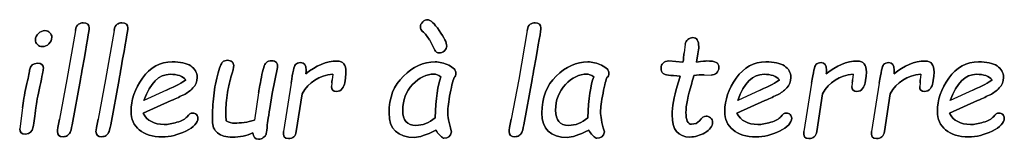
# Model space of a CAD drawing. Header units: millimetres. Extents: x 0 to 420, y 0 to 297.
# Tile 19 of 37: x 143.734 to 150.652, y 227.696 to 228.535. Entities that reach past the tile are written whole.
import ezdxf

# ---------------------------------------------------------------- set-up
doc = ezdxf.new("R2010")
doc.units = ezdxf.units.MM
doc.header["$LTSCALE"] = 23.1
doc.layers.add('06_COURBES', color=7, linetype='CONTINUOUS')
doc.layers.add('08_SURFACES', color=7, linetype='CONTINUOUS')

msp = doc.modelspace()

# ---------------------------------------------------------------- linework, layer by layer
at = {"layer": '06_COURBES', "color": 4, "linetype": 'Continuous'}
for p, q in [((144.1258, 228.4591), (144.0659, 228.1144)), ((144.397, 228.4591), (144.3371, 228.1144)), ((147.2996, 228.4591), (147.2396, 228.1144)), ((146.6121, 228.3934), (146.6498, 228.3223)), ((148.41, 228.3629), (148.4018, 228.303)), ((148.4893, 228.2372), (148.499, 228.2957)), ((148.3941, 228.2372), (148.294, 228.2455)), ((145.5075, 228.0168), (145.5447, 228.2)), ((144.0659, 228.1144), (144.0132, 227.836)), ((144.1021, 227.7983), (144.1611, 228.1144)), ((144.3371, 228.1144), (144.2844, 227.836)), ((144.3733, 227.7983), (144.4323, 228.1144)), ((145.6404, 228.0898), (145.5868, 227.7514)), ((145.9271, 228.0917), (145.9247, 228.0656)), ((145.9334, 228.1531), (145.9286, 228.1125)), ((146.0175, 228.0917), (146.0223, 228.1256)), ((147.2396, 228.1144), (147.1869, 227.836)), ((147.2759, 227.7983), (147.3349, 228.1144)), ((148.5435, 228.1483), (148.5913, 228.1463)), ((149.2971, 228.0898), (149.2435, 227.7514)), ((149.5838, 228.0917), (149.5814, 228.0656)), ((149.5901, 228.1531), (149.5853, 228.1125)), ((149.6742, 228.0917), (149.679, 228.1256)), ((149.7728, 228.0898), (149.7192, 227.7514)), ((150.0595, 228.0917), (150.0571, 228.0656)), ((150.0658, 228.1531), (150.061, 228.1125)), ((150.1499, 228.0917), (150.1547, 228.1256)), ((144.7649, 228.0405), (144.6068, 227.9689)), ((145.4122, 228.0216), (145.3847, 227.8297)), ((145.4906, 227.9119), (145.5075, 228.0168)), ((145.6772, 227.7514), (145.7178, 228.0158)), ((148.9365, 228.0405), (148.7784, 227.9689)), ((149.3339, 227.7514), (149.3745, 228.0158)), ((149.8096, 227.7514), (149.8502, 228.0158)), ((150.4303, 228.0405), (150.2722, 227.9689)), ((144.6006, 227.88), (144.7988, 227.968)), ((148.7721, 227.88), (148.9703, 227.968)), ((150.2659, 227.88), (150.4641, 227.968)), ((143.7531, 227.9177), (143.7338, 227.7698)), ((146.7683, 227.7475), (146.7664, 227.7552)), ((147.842, 227.7475), (147.8401, 227.7552))]:
    msp.add_line(p, q, dxfattribs=at)
for points in [[(144.1462, 228.503), (144.136, 228.4964), (144.1298, 228.4818), (144.1258, 228.4591)], [(144.1809, 228.5128), (144.1679, 228.5128), (144.1563, 228.5094), (144.1462, 228.503)], [(144.2225, 228.477), (144.2225, 228.5007), (144.2085, 228.5128), (144.1809, 228.5128)], [(144.4175, 228.503), (144.4072, 228.4964), (144.401, 228.4818), (144.397, 228.4591)], [(144.4521, 228.5128), (144.4391, 228.5128), (144.4275, 228.5094), (144.4175, 228.503)], [(144.4937, 228.477), (144.4937, 228.5007), (144.4797, 228.5128), (144.4521, 228.5128)], [(146.5656, 228.5197), (146.5546, 228.5094), (146.5493, 228.4978), (146.5493, 228.4843)], [(146.5996, 228.535), (146.588, 228.535), (146.5764, 228.5297), (146.5656, 228.5197)], [(146.6813, 228.4596), (146.646, 228.5099), (146.6189, 228.535), (146.5996, 228.535)], [(147.32, 228.503), (147.3097, 228.4964), (147.3035, 228.4818), (147.2996, 228.4591)], [(147.3547, 228.5128), (147.3416, 228.5128), (147.33, 228.5094), (147.32, 228.503)], [(147.3963, 228.477), (147.3963, 228.5007), (147.3822, 228.5128), (147.3547, 228.5128)], [(143.8648, 228.4383), (143.8512, 228.4253), (143.8445, 228.4103), (143.8445, 228.3934)], [(143.9107, 228.4582), (143.8933, 228.4582), (143.8783, 228.4514), (143.8648, 228.4383)], [(143.946, 228.4441), (143.9373, 228.4533), (143.9252, 228.4582), (143.9107, 228.4582)], [(143.9595, 228.4118), (143.9595, 228.4243), (143.9547, 228.435), (143.946, 228.4441)], [(144.1747, 228.1962), (144.2066, 228.3697), (144.2225, 228.4635), (144.2225, 228.477)], [(144.4459, 228.1962), (144.4778, 228.3697), (144.4937, 228.4635), (144.4937, 228.477)], [(146.5493, 228.4843), (146.5493, 228.4731), (146.5536, 228.4635), (146.5625, 228.4554)], [(146.5625, 228.4554), (146.5831, 228.4369), (146.6, 228.4163), (146.6121, 228.3934)], [(146.7344, 228.3504), (146.7344, 228.3726), (146.7166, 228.4093), (146.6813, 228.4596)], [(147.3484, 228.1962), (147.3803, 228.3697), (147.3963, 228.4635), (147.3963, 228.477)], [(143.8445, 228.3934), (143.8445, 228.3798), (143.8488, 228.3687), (143.8579, 228.3599)], [(143.8928, 228.3465), (143.9102, 228.3465), (143.9257, 228.3528), (143.9393, 228.3662)], [(143.9393, 228.3662), (143.9528, 228.3794), (143.9595, 228.3943), (143.9595, 228.4118)], [(148.428, 228.3961), (148.4178, 228.3871), (148.4118, 228.376), (148.41, 228.3629)], [(148.4642, 228.4098), (148.4502, 228.4098), (148.4381, 228.405), (148.428, 228.3961)], [(148.5048, 228.3446), (148.5048, 228.3881), (148.4912, 228.4098), (148.4642, 228.4098)], [(143.8579, 228.3599), (143.8672, 228.3508), (143.8788, 228.3465), (143.8928, 228.3465)], [(146.6498, 228.3223), (146.6566, 228.3083), (146.6672, 228.3015), (146.6817, 228.3015)], [(146.6817, 228.3015), (146.6948, 228.3015), (146.7069, 228.3064), (146.718, 228.317)], [(146.718, 228.317), (146.7286, 228.3272), (146.7344, 228.3383), (146.7344, 228.3504)], [(148.4018, 228.303), (148.3999, 228.2894), (148.3989, 228.2769), (148.3982, 228.2663)], [(148.499, 228.2957), (148.5028, 228.3156), (148.5048, 228.332), (148.5048, 228.3446)], [(143.8595, 228.2295), (143.828, 228.2295), (143.8097, 228.2131), (143.8038, 228.1812)], [(143.9001, 228.1918), (143.9001, 228.2169), (143.8865, 228.2295), (143.8595, 228.2295)], [(144.8055, 228.2392), (144.72, 228.2392), (144.6504, 228.201), (144.5966, 228.1251)], [(144.9355, 228.2105), (144.9056, 228.2295), (144.8621, 228.2392), (144.8055, 228.2392)], [(145.1589, 228.2372), (145.1493, 228.2285), (145.1372, 228.1971), (145.1229, 228.144)], [(145.1952, 228.2503), (145.1807, 228.2503), (145.1686, 228.2459), (145.1589, 228.2372)], [(145.226, 228.2395), (145.2184, 228.2464), (145.2078, 228.2503), (145.1952, 228.2503)], [(145.2377, 228.2126), (145.2377, 228.2232), (145.2339, 228.2324), (145.226, 228.2395)], [(145.4646, 228.2318), (145.4538, 228.2213), (145.4427, 228.1879), (145.4321, 228.1314)], [(145.5051, 228.2474), (145.4886, 228.2474), (145.4751, 228.2421), (145.4646, 228.2318)], [(145.5372, 228.2336), (145.5297, 228.2426), (145.5191, 228.2474), (145.5051, 228.2474)], [(145.5447, 228.2), (145.5471, 228.2135), (145.5447, 228.2247), (145.5372, 228.2336)], [(145.7076, 228.2343), (145.6912, 228.2343), (145.6791, 228.2295), (145.6709, 228.2198)], [(145.7463, 228.1802), (145.7463, 228.216), (145.7332, 228.2343), (145.7076, 228.2343)], [(145.9643, 228.2445), (145.8875, 228.2445), (145.814, 228.214), (145.7444, 228.1541)], [(146.0262, 228.1686), (146.0262, 228.2189), (146.0054, 228.2445), (145.9643, 228.2445)], [(146.6523, 228.2392), (146.5715, 228.2392), (146.4976, 228.2058), (146.43, 228.1399)], [(146.7489, 228.215), (146.7156, 228.2309), (146.6832, 228.2392), (146.6523, 228.2392)], [(147.726, 228.2392), (147.6452, 228.2392), (147.5713, 228.2058), (147.5037, 228.1399)], [(147.8227, 228.215), (147.7893, 228.2309), (147.7569, 228.2392), (147.726, 228.2392)], [(148.2544, 228.2309), (148.2447, 228.2213), (148.2399, 228.2097), (148.2399, 228.1957)], [(148.294, 228.2455), (148.2771, 228.2455), (148.264, 228.2406), (148.2544, 228.2309)], [(148.3982, 228.2663), (148.3975, 228.2551), (148.396, 228.2455), (148.3941, 228.2372)], [(148.5584, 228.2455), (148.5555, 228.2455), (148.5323, 228.2426), (148.4893, 228.2372)], [(148.6276, 228.2353), (148.615, 228.2421), (148.5918, 228.2455), (148.5584, 228.2455)], [(148.6464, 228.199), (148.6464, 228.2164), (148.6401, 228.2285), (148.6276, 228.2353)], [(148.9771, 228.2392), (148.8915, 228.2392), (148.8219, 228.201), (148.7682, 228.1251)], [(149.107, 228.2105), (149.0772, 228.2295), (149.0337, 228.2392), (148.9771, 228.2392)], [(149.3643, 228.2343), (149.3479, 228.2343), (149.3358, 228.2295), (149.3276, 228.2198)], [(149.403, 228.1802), (149.403, 228.216), (149.39, 228.2343), (149.3643, 228.2343)], [(149.621, 228.2445), (149.5442, 228.2445), (149.4707, 228.214), (149.4011, 228.1541)], [(149.6829, 228.1686), (149.6829, 228.2189), (149.6621, 228.2445), (149.621, 228.2445)], [(149.84, 228.2343), (149.8236, 228.2343), (149.8115, 228.2295), (149.8033, 228.2198)], [(149.8787, 228.1802), (149.8787, 228.216), (149.8657, 228.2343), (149.84, 228.2343)], [(150.0967, 228.2445), (150.0199, 228.2445), (149.9464, 228.214), (149.8768, 228.1541)], [(150.1586, 228.1686), (150.1586, 228.2189), (150.1378, 228.2445), (150.0967, 228.2445)], [(150.4709, 228.2392), (150.3853, 228.2392), (150.3157, 228.201), (150.262, 228.1251)], [(150.6008, 228.2105), (150.571, 228.2295), (150.5275, 228.2392), (150.4709, 228.2392)], [(143.8038, 228.1812), (143.8, 228.1604), (143.7927, 228.1222), (143.7804, 228.0672)], [(143.8757, 228.0672), (143.8918, 228.1415), (143.9001, 228.1831), (143.9001, 228.1918)], [(144.1611, 228.1144), (144.165, 228.1396), (144.1693, 228.1671), (144.1747, 228.1962)], [(144.4323, 228.1144), (144.4362, 228.1396), (144.4405, 228.1671), (144.4459, 228.1962)], [(144.9805, 228.1299), (144.9805, 228.1647), (144.9656, 228.1913), (144.9355, 228.2105)], [(145.2179, 228.1315), (145.231, 228.1749), (145.2377, 228.2019), (145.2377, 228.2126)], [(145.6709, 228.2198), (145.6627, 228.2102), (145.6526, 228.1666), (145.6404, 228.0898)], [(145.7444, 228.1541), (145.7453, 228.1638), (145.7463, 228.1725), (145.7463, 228.1802)], [(146.0223, 228.1256), (146.0248, 228.141), (146.0262, 228.1555), (146.0262, 228.1686)], [(146.7992, 228.1594), (146.7992, 228.1807), (146.7823, 228.199), (146.7489, 228.215)], [(146.7862, 228.1285), (146.7949, 228.1357), (146.7992, 228.1459), (146.7992, 228.1594)], [(147.3349, 228.1144), (147.3387, 228.1396), (147.3431, 228.1671), (147.3484, 228.1962)], [(147.8729, 228.1594), (147.8729, 228.1807), (147.856, 228.199), (147.8227, 228.215)], [(147.8599, 228.1285), (147.8686, 228.1357), (147.8729, 228.1459), (147.8729, 228.1594)], [(148.2399, 228.1957), (148.2399, 228.1783), (148.2447, 228.1652), (148.2548, 228.157)], [(148.2548, 228.157), (148.265, 228.1488), (148.3051, 228.143), (148.3752, 228.1396)], [(148.5913, 228.1463), (148.6063, 228.1463), (148.6194, 228.1512), (148.63, 228.1609)], [(148.63, 228.1609), (148.6406, 228.1705), (148.6464, 228.1831), (148.6464, 228.199)], [(149.1521, 228.1299), (149.1521, 228.1647), (149.1371, 228.1913), (149.107, 228.2105)], [(149.3276, 228.2198), (149.3194, 228.2102), (149.3093, 228.1666), (149.2971, 228.0898)], [(149.4011, 228.1541), (149.402, 228.1638), (149.403, 228.1725), (149.403, 228.1802)], [(149.679, 228.1256), (149.6815, 228.141), (149.6829, 228.1555), (149.6829, 228.1686)], [(149.8033, 228.2198), (149.7951, 228.2102), (149.785, 228.1666), (149.7728, 228.0898)], [(149.8768, 228.1541), (149.8777, 228.1638), (149.8787, 228.1725), (149.8787, 228.1802)], [(150.1547, 228.1256), (150.1572, 228.141), (150.1586, 228.1555), (150.1586, 228.1686)], [(150.6459, 228.1299), (150.6459, 228.1647), (150.6309, 228.1913), (150.6008, 228.2105)], [(144.5966, 228.1251), (144.5426, 228.0487), (144.516, 227.9713), (144.516, 227.8921)], [(144.6068, 227.9689), (144.6508, 228.0908), (144.7127, 228.1521), (144.792, 228.1521)], [(144.9017, 228.1135), (144.8771, 228.0951), (144.8316, 228.0706), (144.7649, 228.0405)], [(144.792, 228.1521), (144.8413, 228.1521), (144.8781, 228.1391), (144.9017, 228.1135)], [(144.9511, 228.0559), (144.9704, 228.0762), (144.9805, 228.1009), (144.9805, 228.1299)], [(145.1229, 228.144), (145.1087, 228.0908), (145.0995, 228.0361), (145.0947, 227.9805)], [(145.1918, 228.0052), (145.1986, 228.0555), (145.2078, 228.0975), (145.2179, 228.1315)], [(145.4321, 228.1314), (145.4214, 228.0748), (145.4146, 228.0381), (145.4122, 228.0216)], [(145.7178, 228.0158), (145.7652, 228.097), (145.8367, 228.143), (145.9334, 228.1531)], [(145.9286, 228.1125), (145.9276, 228.1038), (145.9271, 228.097), (145.9271, 228.0917)], [(145.9996, 228.0516), (146.0093, 228.0651), (146.0156, 228.0787), (146.0175, 228.0917)], [(146.43, 228.1399), (146.3622, 228.0738), (146.3288, 227.9873), (146.3288, 227.8809)], [(146.4947, 228.0801), (146.5411, 228.1285), (146.5913, 228.1531), (146.6455, 228.1531)], [(146.6455, 228.1531), (146.6571, 228.1531), (146.6735, 228.1468), (146.6938, 228.1352)], [(146.6938, 228.1352), (146.6711, 228.0772), (146.6571, 227.981), (146.6523, 227.8461)], [(146.7586, 228.0192), (146.7702, 228.0792), (146.7794, 228.1159), (146.7862, 228.1285)], [(147.5037, 228.1399), (147.4359, 228.0738), (147.4026, 227.9873), (147.4026, 227.8809)], [(147.5684, 228.0801), (147.6148, 228.1285), (147.6651, 228.1531), (147.7192, 228.1531)], [(147.7192, 228.1531), (147.7308, 228.1531), (147.7472, 228.1468), (147.7675, 228.1352)], [(147.7675, 228.1352), (147.7448, 228.0772), (147.7308, 227.981), (147.726, 227.8461)], [(147.8323, 228.0192), (147.8439, 228.0792), (147.8531, 228.1159), (147.8599, 228.1285)], [(148.3752, 228.1396), (148.3689, 228.1178), (148.3627, 228.0961), (148.356, 228.0748)], [(148.4149, 227.8848), (148.4149, 227.9317), (148.4284, 227.9999), (148.4552, 228.0894)], [(148.4552, 228.0894), (148.4613, 228.1096), (148.4666, 228.128), (148.4705, 228.1434)], [(148.4705, 228.1434), (148.4951, 228.1463), (148.5193, 228.1493), (148.5435, 228.1483)], [(148.7682, 228.1251), (148.7141, 228.0487), (148.6875, 227.9713), (148.6875, 227.8921)], [(148.7784, 227.9689), (148.8224, 228.0908), (148.8843, 228.1521), (148.9636, 228.1521)], [(149.0733, 228.1135), (149.0486, 228.0951), (149.0031, 228.0706), (148.9365, 228.0405)], [(148.9636, 228.1521), (149.0129, 228.1521), (149.0496, 228.1391), (149.0733, 228.1135)], [(149.1226, 228.0559), (149.1419, 228.0762), (149.1521, 228.1009), (149.1521, 228.1299)], [(149.3745, 228.0158), (149.4219, 228.097), (149.4934, 228.143), (149.5901, 228.1531)], [(149.5853, 228.1125), (149.5843, 228.1038), (149.5838, 228.097), (149.5838, 228.0917)], [(149.6563, 228.0516), (149.666, 228.0651), (149.6723, 228.0787), (149.6742, 228.0917)], [(149.8502, 228.0158), (149.8976, 228.097), (149.9691, 228.143), (150.0658, 228.1531)], [(150.061, 228.1125), (150.06, 228.1038), (150.0595, 228.097), (150.0595, 228.0917)], [(150.132, 228.0516), (150.1417, 228.0651), (150.148, 228.0787), (150.1499, 228.0917)], [(150.262, 228.1251), (150.2079, 228.0487), (150.1813, 227.9713), (150.1813, 227.8921)], [(150.2722, 227.9689), (150.3162, 228.0908), (150.3781, 228.1521), (150.4574, 228.1521)], [(150.5671, 228.1135), (150.5425, 228.0951), (150.4969, 228.0706), (150.4303, 228.0405)], [(150.4574, 228.1521), (150.5067, 228.1521), (150.5434, 228.1391), (150.5671, 228.1135)], [(150.6164, 228.0559), (150.6358, 228.0762), (150.6459, 228.1009), (150.6459, 228.1299)], [(143.7804, 228.0672), (143.7666, 228.0062), (143.7581, 227.9563), (143.7531, 227.9177)], [(143.8476, 227.9177), (143.8512, 227.9491), (143.8609, 227.9989), (143.8757, 228.0672)], [(144.8877, 228.0086), (144.9104, 228.0197), (144.9317, 228.0356), (144.9511, 228.0559)], [(145.9247, 228.0656), (145.9247, 228.0424), (145.9358, 228.0313), (145.959, 228.0313)], [(145.959, 228.0313), (145.9764, 228.0313), (145.99, 228.0381), (145.9996, 228.0516)], [(146.425, 227.8993), (146.425, 227.9713), (146.4482, 228.0318), (146.4947, 228.0801)], [(146.7412, 227.8896), (146.7412, 227.9157), (146.747, 227.9593), (146.7586, 228.0192)], [(147.4988, 227.8993), (147.4988, 227.9713), (147.522, 228.0318), (147.5684, 228.0801)], [(147.8149, 227.8896), (147.8149, 227.9157), (147.8207, 227.9593), (147.8323, 228.0192)], [(148.356, 228.0748), (148.3303, 227.9926), (148.3177, 227.9235), (148.3177, 227.8669)], [(149.0593, 228.0086), (149.082, 228.0197), (149.1033, 228.0356), (149.1226, 228.0559)], [(149.5814, 228.0656), (149.5814, 228.0424), (149.5925, 228.0313), (149.6157, 228.0313)], [(149.6157, 228.0313), (149.6331, 228.0313), (149.6467, 228.0381), (149.6563, 228.0516)], [(150.0571, 228.0656), (150.0571, 228.0424), (150.0682, 228.0313), (150.0914, 228.0313)], [(150.0914, 228.0313), (150.1088, 228.0313), (150.1224, 228.0381), (150.132, 228.0516)], [(150.5531, 228.0086), (150.5758, 228.0197), (150.5971, 228.0356), (150.6164, 228.0559)], [(144.7988, 227.968), (144.8355, 227.9839), (144.865, 227.9975), (144.8877, 228.0086)], [(145.0947, 227.9805), (145.0898, 227.9245), (145.0874, 227.8727), (145.0874, 227.8249)], [(145.1817, 227.8747), (145.1817, 227.9114), (145.185, 227.9549), (145.1918, 228.0052)], [(148.9703, 227.968), (149.0071, 227.9839), (149.0366, 227.9975), (149.0593, 228.0086)], [(150.4641, 227.968), (150.5009, 227.9839), (150.5304, 227.9975), (150.5531, 228.0086)], [(143.8286, 227.7823), (143.8348, 227.8152), (143.8411, 227.8606), (143.8476, 227.9177)], [(144.516, 227.8921), (144.516, 227.8369), (144.5353, 227.7934), (144.5741, 227.7612)], [(144.7495, 227.7997), (144.6779, 227.7997), (144.6286, 227.8263), (144.6006, 227.88)], [(144.9491, 227.88), (144.9356, 227.88), (144.9225, 227.8713), (144.9094, 227.8544)], [(144.9756, 227.8687), (144.9685, 227.8761), (144.9598, 227.88), (144.9491, 227.88)], [(145.4715, 227.7756), (145.4732, 227.7988), (145.4796, 227.8442), (145.4906, 227.9119)], [(146.3288, 227.8809), (146.3288, 227.7659), (146.3888, 227.7088), (146.5096, 227.7088)], [(146.5169, 227.793), (146.4555, 227.793), (146.425, 227.8282), (146.425, 227.8993)], [(146.7664, 227.7552), (146.7494, 227.8123), (146.7412, 227.8568), (146.7412, 227.8896)], [(147.4026, 227.8809), (147.4026, 227.7659), (147.4625, 227.7088), (147.5834, 227.7088)], [(147.5906, 227.793), (147.5292, 227.793), (147.4988, 227.8282), (147.4988, 227.8993)], [(147.8401, 227.7552), (147.8231, 227.8123), (147.8149, 227.8568), (147.8149, 227.8896)], [(148.4535, 227.8017), (148.4274, 227.8017), (148.4149, 227.8292), (148.4149, 227.8848)], [(148.6875, 227.8921), (148.6875, 227.8369), (148.7069, 227.7934), (148.7457, 227.7612)], [(148.921, 227.7997), (148.8495, 227.7997), (148.8002, 227.8263), (148.7721, 227.88)], [(149.1207, 227.88), (149.1071, 227.88), (149.0941, 227.8713), (149.081, 227.8544)], [(149.1471, 227.8687), (149.14, 227.8761), (149.1313, 227.88), (149.1207, 227.88)], [(150.1813, 227.8921), (150.1813, 227.8369), (150.2007, 227.7934), (150.2395, 227.7612)], [(150.4148, 227.7997), (150.3433, 227.7997), (150.294, 227.8263), (150.2659, 227.88)], [(150.6145, 227.88), (150.601, 227.88), (150.5879, 227.8713), (150.5748, 227.8544)], [(150.641, 227.8687), (150.6338, 227.8761), (150.6251, 227.88), (150.6145, 227.88)], [(144.0132, 227.836), (144.0035, 227.7867), (143.9987, 227.7581), (143.9987, 227.7509)], [(144.2844, 227.836), (144.2747, 227.7867), (144.2699, 227.7581), (144.2699, 227.7509)], [(144.8389, 227.815), (144.8041, 227.8046), (144.7746, 227.7997), (144.7495, 227.7997)], [(144.9094, 227.8544), (144.8969, 227.8384), (144.8732, 227.8253), (144.8389, 227.815)], [(144.9016, 227.7535), (144.9578, 227.7804), (144.9863, 227.8108), (144.9863, 227.8437)], [(144.9863, 227.8437), (144.9863, 227.8534), (144.9825, 227.8616), (144.9756, 227.8687)], [(145.0874, 227.8249), (145.0874, 227.7881), (145.0995, 227.7601), (145.1241, 227.7403)], [(145.1846, 227.8263), (145.1826, 227.8399), (145.1817, 227.8558), (145.1817, 227.8747)], [(145.243, 227.8089), (145.2227, 227.8089), (145.2029, 227.8147), (145.1846, 227.8263)], [(145.3847, 227.8297), (145.3334, 227.8157), (145.2861, 227.8089), (145.243, 227.8089)], [(146.6523, 227.8461), (146.6097, 227.8104), (146.5648, 227.793), (146.5169, 227.793)], [(147.1869, 227.836), (147.1773, 227.7867), (147.1724, 227.7581), (147.1724, 227.7509)], [(147.726, 227.8461), (147.6834, 227.8104), (147.6385, 227.793), (147.5906, 227.793)], [(148.3177, 227.8669), (148.3177, 227.7635), (148.3593, 227.7117), (148.4424, 227.7117)], [(148.5099, 227.8255), (148.4975, 227.8094), (148.4787, 227.8017), (148.4535, 227.8017)], [(148.5565, 227.8582), (148.542, 227.8582), (148.5265, 227.8471), (148.5099, 227.8255)], [(148.5482, 227.7419), (148.5841, 227.762), (148.602, 227.7862), (148.602, 227.8147)], [(148.5868, 227.846), (148.5773, 227.8539), (148.5671, 227.8582), (148.5565, 227.8582)], [(148.602, 227.8147), (148.602, 227.8273), (148.5966, 227.8379), (148.5868, 227.846)], [(149.0105, 227.815), (148.9756, 227.8046), (148.9462, 227.7997), (148.921, 227.7997)], [(149.081, 227.8544), (149.0685, 227.8384), (149.0448, 227.8253), (149.0105, 227.815)], [(149.0732, 227.7535), (149.1294, 227.7804), (149.1579, 227.8108), (149.1579, 227.8437)], [(149.1579, 227.8437), (149.1579, 227.8534), (149.154, 227.8616), (149.1471, 227.8687)], [(150.5043, 227.815), (150.4695, 227.8046), (150.44, 227.7997), (150.4148, 227.7997)], [(150.5748, 227.8544), (150.5623, 227.8384), (150.5386, 227.8253), (150.5043, 227.815)], [(150.567, 227.7535), (150.6232, 227.7804), (150.6517, 227.8108), (150.6517, 227.8437)], [(150.6517, 227.8437), (150.6517, 227.8534), (150.6478, 227.8616), (150.641, 227.8687)], [(143.7338, 227.7698), (143.7338, 227.7446), (143.7473, 227.7325), (143.7744, 227.7325)], [(143.7744, 227.7325), (143.8043, 227.7325), (143.8222, 227.749), (143.8286, 227.7823)], [(143.9987, 227.7509), (143.9987, 227.7262), (144.0122, 227.7137), (144.0393, 227.7137)], [(144.0693, 227.7219), (144.0775, 227.7272), (144.0838, 227.7345), (144.0875, 227.7427)], [(144.0875, 227.7427), (144.0915, 227.7514), (144.0969, 227.7701), (144.1021, 227.7983)], [(144.2699, 227.7509), (144.2699, 227.7262), (144.2834, 227.7137), (144.3105, 227.7137)], [(144.3405, 227.7219), (144.3487, 227.7272), (144.355, 227.7345), (144.3588, 227.7427)], [(144.3588, 227.7427), (144.3627, 227.7514), (144.3681, 227.7701), (144.3733, 227.7983)], [(144.5741, 227.7612), (144.6126, 227.7291), (144.6663, 227.7127), (144.7354, 227.7127)], [(144.7354, 227.7127), (144.7901, 227.7127), (144.8457, 227.7267), (144.9016, 227.7535)], [(145.1241, 227.7403), (145.1483, 227.7209), (145.1831, 227.7108), (145.2281, 227.7108)], [(145.2281, 227.7108), (145.2808, 227.7108), (145.3291, 227.7209), (145.3726, 227.7412)], [(145.3726, 227.7412), (145.3745, 227.7113), (145.3876, 227.6958), (145.4122, 227.6958)], [(145.4645, 227.7296), (145.4674, 227.7364), (145.4698, 227.7519), (145.4715, 227.7756)], [(145.5868, 227.7514), (145.5819, 227.7185), (145.5935, 227.7016), (145.6216, 227.7016)], [(145.6216, 227.7016), (145.6535, 227.7016), (145.6721, 227.7185), (145.6772, 227.7514)], [(146.5096, 227.7088), (146.5391, 227.7088), (146.5889, 227.7258), (146.6585, 227.7591)], [(146.6585, 227.7591), (146.6643, 227.7475), (146.674, 227.7349), (146.6873, 227.7221)], [(146.7146, 227.7026), (146.7431, 227.7026), (146.761, 227.7175), (146.7683, 227.7475)], [(147.1724, 227.7509), (147.1724, 227.7262), (147.186, 227.7137), (147.213, 227.7137)], [(147.243, 227.7219), (147.2512, 227.7272), (147.2575, 227.7345), (147.2613, 227.7427)], [(147.2613, 227.7427), (147.2653, 227.7514), (147.2706, 227.7701), (147.2759, 227.7983)], [(147.5834, 227.7088), (147.6128, 227.7088), (147.6626, 227.7258), (147.7323, 227.7591)], [(147.7323, 227.7591), (147.7381, 227.7475), (147.7477, 227.7349), (147.761, 227.7221)], [(147.7883, 227.7026), (147.8169, 227.7026), (147.8347, 227.7175), (147.842, 227.7475)], [(148.4424, 227.7117), (148.4772, 227.7117), (148.5125, 227.7219), (148.5482, 227.7419)], [(148.7457, 227.7612), (148.7842, 227.7291), (148.8379, 227.7127), (148.907, 227.7127)], [(148.907, 227.7127), (148.9616, 227.7127), (149.0172, 227.7267), (149.0732, 227.7535)], [(149.2435, 227.7514), (149.2386, 227.7185), (149.2502, 227.7016), (149.2783, 227.7016)], [(149.2783, 227.7016), (149.3102, 227.7016), (149.3288, 227.7185), (149.3339, 227.7514)], [(149.7192, 227.7514), (149.7143, 227.7185), (149.7259, 227.7016), (149.754, 227.7016)], [(149.754, 227.7016), (149.7859, 227.7016), (149.8045, 227.7185), (149.8096, 227.7514)], [(150.2395, 227.7612), (150.278, 227.7291), (150.3317, 227.7127), (150.4008, 227.7127)], [(150.4008, 227.7127), (150.4554, 227.7127), (150.511, 227.7267), (150.567, 227.7535)], [(144.0393, 227.7137), (144.0509, 227.7137), (144.061, 227.7166), (144.0693, 227.7219)], [(144.3105, 227.7137), (144.3221, 227.7137), (144.3323, 227.7166), (144.3405, 227.7219)], [(145.4122, 227.6958), (145.4243, 227.6958), (145.4355, 227.6997), (145.4455, 227.7075)], [(145.4455, 227.7075), (145.4553, 227.7151), (145.4616, 227.7224), (145.4645, 227.7296)], [(146.6873, 227.7221), (146.7006, 227.7093), (146.7098, 227.7026), (146.7146, 227.7026)], [(147.213, 227.7137), (147.2246, 227.7137), (147.2348, 227.7166), (147.243, 227.7219)], [(147.761, 227.7221), (147.7743, 227.7093), (147.7835, 227.7026), (147.7883, 227.7026)]]:
    msp.add_open_spline(points, degree=3, dxfattribs=at)
at = {"layer": '08_SURFACES', "color": 7, "linetype": 'Continuous'}
for p, q in [((144.1258, 228.4591), (144.0659, 228.1144)), ((144.397, 228.4591), (144.3371, 228.1144)), ((147.2996, 228.4591), (147.2396, 228.1144)), ((146.6121, 228.3934), (146.6498, 228.3223)), ((148.41, 228.3629), (148.4018, 228.303)), ((148.499, 228.2957), (148.4893, 228.2372)), ((148.294, 228.2455), (148.3941, 228.2372)), ((145.5447, 228.2), (145.5075, 228.0168)), ((144.0659, 228.1144), (144.0132, 227.836)), ((144.1611, 228.1144), (144.1021, 227.7983)), ((144.3371, 228.1144), (144.2844, 227.836)), ((144.4323, 228.1144), (144.3733, 227.7983)), ((145.6404, 228.0898), (145.5868, 227.7514)), ((145.9271, 228.0917), (145.9247, 228.0656)), ((145.9334, 228.1531), (145.9286, 228.1125)), ((146.0223, 228.1256), (146.0175, 228.0917)), ((147.2396, 228.1144), (147.1869, 227.836)), ((147.3349, 228.1144), (147.2759, 227.7983)), ((148.5435, 228.1483), (148.5913, 228.1463)), ((149.2971, 228.0898), (149.2435, 227.7514)), ((149.5838, 228.0917), (149.5814, 228.0656)), ((149.5901, 228.1531), (149.5853, 228.1125)), ((149.679, 228.1256), (149.6742, 228.0917)), ((149.7728, 228.0898), (149.7192, 227.7514)), ((150.0595, 228.0917), (150.0571, 228.0656)), ((150.0658, 228.1531), (150.061, 228.1125)), ((150.1547, 228.1256), (150.1499, 228.0917)), ((144.7649, 228.0405), (144.6068, 227.9689)), ((145.4122, 228.0216), (145.3847, 227.8297)), ((145.5075, 228.0168), (145.4906, 227.9119)), ((145.7178, 228.0158), (145.6772, 227.7514)), ((148.9365, 228.0405), (148.7784, 227.9689)), ((149.3745, 228.0158), (149.3339, 227.7514)), ((149.8502, 228.0158), (149.8096, 227.7514)), ((150.4303, 228.0405), (150.2722, 227.9689)), ((144.7988, 227.968), (144.6006, 227.88)), ((148.9703, 227.968), (148.7721, 227.88)), ((150.4641, 227.968), (150.2659, 227.88)), ((143.7531, 227.9177), (143.7338, 227.7698)), ((146.7664, 227.7552), (146.7683, 227.7475)), ((147.8401, 227.7552), (147.842, 227.7475))]:
    msp.add_line(p, q, dxfattribs=at)
for points in [[(144.1258, 228.4591), (144.1298, 228.4818), (144.136, 228.4964), (144.1462, 228.503)], [(144.1462, 228.503), (144.1563, 228.5094), (144.1679, 228.5128), (144.1809, 228.5128)], [(144.1809, 228.5128), (144.2085, 228.5128), (144.2225, 228.5007), (144.2225, 228.477)], [(144.397, 228.4591), (144.401, 228.4818), (144.4072, 228.4964), (144.4175, 228.503)], [(144.4175, 228.503), (144.4275, 228.5094), (144.4391, 228.5128), (144.4521, 228.5128)], [(144.4521, 228.5128), (144.4797, 228.5128), (144.4937, 228.5007), (144.4937, 228.477)], [(146.5493, 228.4843), (146.5493, 228.4978), (146.5546, 228.5094), (146.5656, 228.5197)], [(146.5656, 228.5197), (146.5764, 228.5297), (146.588, 228.535), (146.5996, 228.535)], [(146.5996, 228.535), (146.6189, 228.535), (146.646, 228.5099), (146.6813, 228.4596)], [(147.2996, 228.4591), (147.3035, 228.4818), (147.3097, 228.4964), (147.32, 228.503)], [(147.32, 228.503), (147.33, 228.5094), (147.3416, 228.5128), (147.3547, 228.5128)], [(147.3547, 228.5128), (147.3822, 228.5128), (147.3963, 228.5007), (147.3963, 228.477)], [(143.8445, 228.3934), (143.8445, 228.4103), (143.8512, 228.4253), (143.8648, 228.4383)], [(143.8648, 228.4383), (143.8783, 228.4514), (143.8933, 228.4582), (143.9107, 228.4582)], [(143.9107, 228.4582), (143.9252, 228.4582), (143.9373, 228.4533), (143.946, 228.4441)], [(143.946, 228.4441), (143.9547, 228.435), (143.9595, 228.4243), (143.9595, 228.4118)], [(144.2225, 228.477), (144.2225, 228.4635), (144.2066, 228.3697), (144.1747, 228.1962)], [(144.4937, 228.477), (144.4937, 228.4635), (144.4778, 228.3697), (144.4459, 228.1962)], [(146.5625, 228.4554), (146.5536, 228.4635), (146.5493, 228.4731), (146.5493, 228.4843)], [(146.6121, 228.3934), (146.6, 228.4163), (146.5831, 228.4369), (146.5625, 228.4554)], [(146.6813, 228.4596), (146.7166, 228.4093), (146.7344, 228.3726), (146.7344, 228.3504)], [(147.3963, 228.477), (147.3963, 228.4635), (147.3803, 228.3697), (147.3484, 228.1962)], [(143.8579, 228.3599), (143.8488, 228.3687), (143.8445, 228.3798), (143.8445, 228.3934)], [(143.9393, 228.3662), (143.9257, 228.3528), (143.9102, 228.3465), (143.8928, 228.3465)], [(143.9595, 228.4118), (143.9595, 228.3943), (143.9528, 228.3794), (143.9393, 228.3662)], [(148.41, 228.3629), (148.4118, 228.376), (148.4178, 228.3871), (148.428, 228.3961)], [(148.428, 228.3961), (148.4381, 228.405), (148.4502, 228.4098), (148.4642, 228.4098)], [(148.4642, 228.4098), (148.4912, 228.4098), (148.5048, 228.3881), (148.5048, 228.3446)], [(143.8928, 228.3465), (143.8788, 228.3465), (143.8672, 228.3508), (143.8579, 228.3599)], [(146.6817, 228.3015), (146.6672, 228.3015), (146.6566, 228.3083), (146.6498, 228.3223)], [(146.718, 228.317), (146.7069, 228.3064), (146.6948, 228.3015), (146.6817, 228.3015)], [(146.7344, 228.3504), (146.7344, 228.3383), (146.7286, 228.3272), (146.718, 228.317)], [(148.3982, 228.2663), (148.3989, 228.2769), (148.3999, 228.2894), (148.4018, 228.303)], [(148.5048, 228.3446), (148.5048, 228.332), (148.5028, 228.3156), (148.499, 228.2957)], [(143.8038, 228.1812), (143.8097, 228.2131), (143.828, 228.2295), (143.8595, 228.2295)], [(143.8595, 228.2295), (143.8865, 228.2295), (143.9001, 228.2169), (143.9001, 228.1918)], [(144.5966, 228.1251), (144.6504, 228.201), (144.72, 228.2392), (144.8055, 228.2392)], [(144.8055, 228.2392), (144.8621, 228.2392), (144.9056, 228.2295), (144.9355, 228.2105)], [(145.1229, 228.144), (145.1372, 228.1971), (145.1493, 228.2285), (145.1589, 228.2372)], [(145.1589, 228.2372), (145.1686, 228.2459), (145.1807, 228.2503), (145.1952, 228.2503)], [(145.1952, 228.2503), (145.2078, 228.2503), (145.2184, 228.2464), (145.226, 228.2395)], [(145.226, 228.2395), (145.2339, 228.2324), (145.2377, 228.2232), (145.2377, 228.2126)], [(145.4321, 228.1314), (145.4427, 228.1879), (145.4538, 228.2213), (145.4646, 228.2318)], [(145.4646, 228.2318), (145.4751, 228.2421), (145.4886, 228.2474), (145.5051, 228.2474)], [(145.5051, 228.2474), (145.5191, 228.2474), (145.5297, 228.2426), (145.5372, 228.2336)], [(145.5372, 228.2336), (145.5447, 228.2247), (145.5471, 228.2135), (145.5447, 228.2)], [(145.6709, 228.2198), (145.6791, 228.2295), (145.6912, 228.2343), (145.7076, 228.2343)], [(145.7076, 228.2343), (145.7332, 228.2343), (145.7463, 228.216), (145.7463, 228.1802)], [(145.7444, 228.1541), (145.814, 228.214), (145.8875, 228.2445), (145.9643, 228.2445)], [(145.9643, 228.2445), (146.0054, 228.2445), (146.0262, 228.2189), (146.0262, 228.1686)], [(146.43, 228.1399), (146.4976, 228.2058), (146.5715, 228.2392), (146.6523, 228.2392)], [(146.6523, 228.2392), (146.6832, 228.2392), (146.7156, 228.2309), (146.7489, 228.215)], [(147.5037, 228.1399), (147.5713, 228.2058), (147.6452, 228.2392), (147.726, 228.2392)], [(147.726, 228.2392), (147.7569, 228.2392), (147.7893, 228.2309), (147.8227, 228.215)], [(148.2399, 228.1957), (148.2399, 228.2097), (148.2447, 228.2213), (148.2544, 228.2309)], [(148.2544, 228.2309), (148.264, 228.2406), (148.2771, 228.2455), (148.294, 228.2455)], [(148.3941, 228.2372), (148.396, 228.2455), (148.3975, 228.2551), (148.3982, 228.2663)], [(148.4893, 228.2372), (148.5323, 228.2426), (148.5555, 228.2455), (148.5584, 228.2455)], [(148.5584, 228.2455), (148.5918, 228.2455), (148.615, 228.2421), (148.6276, 228.2353)], [(148.6276, 228.2353), (148.6401, 228.2285), (148.6464, 228.2164), (148.6464, 228.199)], [(148.7682, 228.1251), (148.8219, 228.201), (148.8915, 228.2392), (148.9771, 228.2392)], [(148.9771, 228.2392), (149.0337, 228.2392), (149.0772, 228.2295), (149.107, 228.2105)], [(149.3276, 228.2198), (149.3358, 228.2295), (149.3479, 228.2343), (149.3643, 228.2343)], [(149.3643, 228.2343), (149.39, 228.2343), (149.403, 228.216), (149.403, 228.1802)], [(149.4011, 228.1541), (149.4707, 228.214), (149.5442, 228.2445), (149.621, 228.2445)], [(149.621, 228.2445), (149.6621, 228.2445), (149.6829, 228.2189), (149.6829, 228.1686)], [(149.8033, 228.2198), (149.8115, 228.2295), (149.8236, 228.2343), (149.84, 228.2343)], [(149.84, 228.2343), (149.8657, 228.2343), (149.8787, 228.216), (149.8787, 228.1802)], [(149.8768, 228.1541), (149.9464, 228.214), (150.0199, 228.2445), (150.0967, 228.2445)], [(150.0967, 228.2445), (150.1378, 228.2445), (150.1586, 228.2189), (150.1586, 228.1686)], [(150.262, 228.1251), (150.3157, 228.201), (150.3853, 228.2392), (150.4709, 228.2392)], [(150.4709, 228.2392), (150.5275, 228.2392), (150.571, 228.2295), (150.6008, 228.2105)], [(143.7804, 228.0672), (143.7927, 228.1222), (143.8, 228.1604), (143.8038, 228.1812)], [(143.9001, 228.1918), (143.9001, 228.1831), (143.8918, 228.1415), (143.8757, 228.0672)], [(144.1747, 228.1962), (144.1693, 228.1671), (144.165, 228.1396), (144.1611, 228.1144)], [(144.4459, 228.1962), (144.4405, 228.1671), (144.4362, 228.1396), (144.4323, 228.1144)], [(144.9355, 228.2105), (144.9656, 228.1913), (144.9805, 228.1647), (144.9805, 228.1299)], [(145.2377, 228.2126), (145.2377, 228.2019), (145.231, 228.1749), (145.2179, 228.1315)], [(145.6404, 228.0898), (145.6526, 228.1666), (145.6627, 228.2102), (145.6709, 228.2198)], [(145.7463, 228.1802), (145.7463, 228.1725), (145.7453, 228.1638), (145.7444, 228.1541)], [(146.0262, 228.1686), (146.0262, 228.1555), (146.0248, 228.141), (146.0223, 228.1256)], [(146.7489, 228.215), (146.7823, 228.199), (146.7992, 228.1807), (146.7992, 228.1594)], [(146.7992, 228.1594), (146.7992, 228.1459), (146.7949, 228.1357), (146.7862, 228.1285)], [(147.3484, 228.1962), (147.3431, 228.1671), (147.3387, 228.1396), (147.3349, 228.1144)], [(147.8227, 228.215), (147.856, 228.199), (147.8729, 228.1807), (147.8729, 228.1594)], [(147.8729, 228.1594), (147.8729, 228.1459), (147.8686, 228.1357), (147.8599, 228.1285)], [(148.2548, 228.157), (148.2447, 228.1652), (148.2399, 228.1783), (148.2399, 228.1957)], [(148.3752, 228.1396), (148.3051, 228.143), (148.265, 228.1488), (148.2548, 228.157)], [(148.63, 228.1609), (148.6194, 228.1512), (148.6063, 228.1463), (148.5913, 228.1463)], [(148.6464, 228.199), (148.6464, 228.1831), (148.6406, 228.1705), (148.63, 228.1609)], [(149.107, 228.2105), (149.1371, 228.1913), (149.1521, 228.1647), (149.1521, 228.1299)], [(149.2971, 228.0898), (149.3093, 228.1666), (149.3194, 228.2102), (149.3276, 228.2198)], [(149.403, 228.1802), (149.403, 228.1725), (149.402, 228.1638), (149.4011, 228.1541)], [(149.6829, 228.1686), (149.6829, 228.1555), (149.6815, 228.141), (149.679, 228.1256)], [(149.7728, 228.0898), (149.785, 228.1666), (149.7951, 228.2102), (149.8033, 228.2198)], [(149.8787, 228.1802), (149.8787, 228.1725), (149.8777, 228.1638), (149.8768, 228.1541)], [(150.1586, 228.1686), (150.1586, 228.1555), (150.1572, 228.141), (150.1547, 228.1256)], [(150.6008, 228.2105), (150.6309, 228.1913), (150.6459, 228.1647), (150.6459, 228.1299)], [(144.516, 227.8921), (144.516, 227.9713), (144.5426, 228.0487), (144.5966, 228.1251)], [(144.792, 228.1521), (144.7127, 228.1521), (144.6508, 228.0908), (144.6068, 227.9689)], [(144.7649, 228.0405), (144.8316, 228.0706), (144.8771, 228.0951), (144.9017, 228.1135)], [(144.9017, 228.1135), (144.8781, 228.1391), (144.8413, 228.1521), (144.792, 228.1521)], [(144.9805, 228.1299), (144.9805, 228.1009), (144.9704, 228.0762), (144.9511, 228.0559)], [(145.0947, 227.9805), (145.0995, 228.0361), (145.1087, 228.0908), (145.1229, 228.144)], [(145.2179, 228.1315), (145.2078, 228.0975), (145.1986, 228.0555), (145.1918, 228.0052)], [(145.4122, 228.0216), (145.4146, 228.0381), (145.4214, 228.0748), (145.4321, 228.1314)], [(145.9334, 228.1531), (145.8367, 228.143), (145.7652, 228.097), (145.7178, 228.0158)], [(145.9271, 228.0917), (145.9271, 228.097), (145.9276, 228.1038), (145.9286, 228.1125)], [(146.0175, 228.0917), (146.0156, 228.0787), (146.0093, 228.0651), (145.9996, 228.0516)], [(146.3288, 227.8809), (146.3288, 227.9873), (146.3622, 228.0738), (146.43, 228.1399)], [(146.6455, 228.1531), (146.5913, 228.1531), (146.5411, 228.1285), (146.4947, 228.0801)], [(146.6938, 228.1352), (146.6735, 228.1468), (146.6571, 228.1531), (146.6455, 228.1531)], [(146.6523, 227.8461), (146.6571, 227.981), (146.6711, 228.0772), (146.6938, 228.1352)], [(146.7862, 228.1285), (146.7794, 228.1159), (146.7702, 228.0792), (146.7586, 228.0192)], [(147.4026, 227.8809), (147.4026, 227.9873), (147.4359, 228.0738), (147.5037, 228.1399)], [(147.7192, 228.1531), (147.6651, 228.1531), (147.6148, 228.1285), (147.5684, 228.0801)], [(147.7675, 228.1352), (147.7472, 228.1468), (147.7308, 228.1531), (147.7192, 228.1531)], [(147.726, 227.8461), (147.7308, 227.981), (147.7448, 228.0772), (147.7675, 228.1352)], [(147.8599, 228.1285), (147.8531, 228.1159), (147.8439, 228.0792), (147.8323, 228.0192)], [(148.356, 228.0748), (148.3627, 228.0961), (148.3689, 228.1178), (148.3752, 228.1396)], [(148.4552, 228.0894), (148.4284, 227.9999), (148.4149, 227.9317), (148.4149, 227.8848)], [(148.4705, 228.1434), (148.4666, 228.128), (148.4613, 228.1096), (148.4552, 228.0894)], [(148.5435, 228.1483), (148.5193, 228.1493), (148.4951, 228.1463), (148.4705, 228.1434)], [(148.6875, 227.8921), (148.6875, 227.9713), (148.7141, 228.0487), (148.7682, 228.1251)], [(148.9636, 228.1521), (148.8843, 228.1521), (148.8224, 228.0908), (148.7784, 227.9689)], [(148.9365, 228.0405), (149.0031, 228.0706), (149.0486, 228.0951), (149.0733, 228.1135)], [(149.0733, 228.1135), (149.0496, 228.1391), (149.0129, 228.1521), (148.9636, 228.1521)], [(149.1521, 228.1299), (149.1521, 228.1009), (149.1419, 228.0762), (149.1226, 228.0559)], [(149.5901, 228.1531), (149.4934, 228.143), (149.4219, 228.097), (149.3745, 228.0158)], [(149.5838, 228.0917), (149.5838, 228.097), (149.5843, 228.1038), (149.5853, 228.1125)], [(149.6742, 228.0917), (149.6723, 228.0787), (149.666, 228.0651), (149.6563, 228.0516)], [(150.0658, 228.1531), (149.9691, 228.143), (149.8976, 228.097), (149.8502, 228.0158)], [(150.0595, 228.0917), (150.0595, 228.097), (150.06, 228.1038), (150.061, 228.1125)], [(150.1499, 228.0917), (150.148, 228.0787), (150.1417, 228.0651), (150.132, 228.0516)], [(150.1813, 227.8921), (150.1813, 227.9713), (150.2079, 228.0487), (150.262, 228.1251)], [(150.4574, 228.1521), (150.3781, 228.1521), (150.3162, 228.0908), (150.2722, 227.9689)], [(150.4303, 228.0405), (150.4969, 228.0706), (150.5425, 228.0951), (150.5671, 228.1135)], [(150.5671, 228.1135), (150.5434, 228.1391), (150.5067, 228.1521), (150.4574, 228.1521)], [(150.6459, 228.1299), (150.6459, 228.1009), (150.6358, 228.0762), (150.6164, 228.0559)], [(143.7531, 227.9177), (143.7581, 227.9563), (143.7666, 228.0062), (143.7804, 228.0672)], [(143.8757, 228.0672), (143.8609, 227.9989), (143.8512, 227.9491), (143.8476, 227.9177)], [(144.9511, 228.0559), (144.9317, 228.0356), (144.9104, 228.0197), (144.8877, 228.0086)], [(145.959, 228.0313), (145.9358, 228.0313), (145.9247, 228.0424), (145.9247, 228.0656)], [(145.9996, 228.0516), (145.99, 228.0381), (145.9764, 228.0313), (145.959, 228.0313)], [(146.4947, 228.0801), (146.4482, 228.0318), (146.425, 227.9713), (146.425, 227.8993)], [(146.7586, 228.0192), (146.747, 227.9593), (146.7412, 227.9157), (146.7412, 227.8896)], [(147.5684, 228.0801), (147.522, 228.0318), (147.4988, 227.9713), (147.4988, 227.8993)], [(147.8323, 228.0192), (147.8207, 227.9593), (147.8149, 227.9157), (147.8149, 227.8896)], [(148.3177, 227.8669), (148.3177, 227.9235), (148.3303, 227.9926), (148.356, 228.0748)], [(149.1226, 228.0559), (149.1033, 228.0356), (149.082, 228.0197), (149.0593, 228.0086)], [(149.6157, 228.0313), (149.5925, 228.0313), (149.5814, 228.0424), (149.5814, 228.0656)], [(149.6563, 228.0516), (149.6467, 228.0381), (149.6331, 228.0313), (149.6157, 228.0313)], [(150.0914, 228.0313), (150.0682, 228.0313), (150.0571, 228.0424), (150.0571, 228.0656)], [(150.132, 228.0516), (150.1224, 228.0381), (150.1088, 228.0313), (150.0914, 228.0313)], [(150.6164, 228.0559), (150.5971, 228.0356), (150.5758, 228.0197), (150.5531, 228.0086)], [(144.8877, 228.0086), (144.865, 227.9975), (144.8355, 227.9839), (144.7988, 227.968)], [(145.0874, 227.8249), (145.0874, 227.8727), (145.0898, 227.9245), (145.0947, 227.9805)], [(145.1918, 228.0052), (145.185, 227.9549), (145.1817, 227.9114), (145.1817, 227.8747)], [(149.0593, 228.0086), (149.0366, 227.9975), (149.0071, 227.9839), (148.9703, 227.968)], [(150.5531, 228.0086), (150.5304, 227.9975), (150.5009, 227.9839), (150.4641, 227.968)], [(143.8476, 227.9177), (143.8411, 227.8606), (143.8348, 227.8152), (143.8286, 227.7823)], [(144.5741, 227.7612), (144.5353, 227.7934), (144.516, 227.8369), (144.516, 227.8921)], [(144.6006, 227.88), (144.6286, 227.8263), (144.6779, 227.7997), (144.7495, 227.7997)], [(144.9094, 227.8544), (144.9225, 227.8713), (144.9356, 227.88), (144.9491, 227.88)], [(144.9491, 227.88), (144.9598, 227.88), (144.9685, 227.8761), (144.9756, 227.8687)], [(145.4906, 227.9119), (145.4796, 227.8442), (145.4732, 227.7988), (145.4715, 227.7756)], [(146.5096, 227.7088), (146.3888, 227.7088), (146.3288, 227.7659), (146.3288, 227.8809)], [(146.425, 227.8993), (146.425, 227.8282), (146.4555, 227.793), (146.5169, 227.793)], [(146.7412, 227.8896), (146.7412, 227.8568), (146.7494, 227.8123), (146.7664, 227.7552)], [(147.5834, 227.7088), (147.4625, 227.7088), (147.4026, 227.7659), (147.4026, 227.8809)], [(147.4988, 227.8993), (147.4988, 227.8282), (147.5292, 227.793), (147.5906, 227.793)], [(147.8149, 227.8896), (147.8149, 227.8568), (147.8231, 227.8123), (147.8401, 227.7552)], [(148.4149, 227.8848), (148.4149, 227.8292), (148.4274, 227.8017), (148.4535, 227.8017)], [(148.7457, 227.7612), (148.7069, 227.7934), (148.6875, 227.8369), (148.6875, 227.8921)], [(148.7721, 227.88), (148.8002, 227.8263), (148.8495, 227.7997), (148.921, 227.7997)], [(149.081, 227.8544), (149.0941, 227.8713), (149.1071, 227.88), (149.1207, 227.88)], [(149.1207, 227.88), (149.1313, 227.88), (149.14, 227.8761), (149.1471, 227.8687)], [(150.2395, 227.7612), (150.2007, 227.7934), (150.1813, 227.8369), (150.1813, 227.8921)], [(150.2659, 227.88), (150.294, 227.8263), (150.3433, 227.7997), (150.4148, 227.7997)], [(150.5748, 227.8544), (150.5879, 227.8713), (150.601, 227.88), (150.6145, 227.88)], [(150.6145, 227.88), (150.6251, 227.88), (150.6338, 227.8761), (150.641, 227.8687)], [(143.9987, 227.7509), (143.9987, 227.7581), (144.0035, 227.7867), (144.0132, 227.836)], [(144.2699, 227.7509), (144.2699, 227.7581), (144.2747, 227.7867), (144.2844, 227.836)], [(144.7495, 227.7997), (144.7746, 227.7997), (144.8041, 227.8046), (144.8389, 227.815)], [(144.8389, 227.815), (144.8732, 227.8253), (144.8969, 227.8384), (144.9094, 227.8544)], [(144.9863, 227.8437), (144.9863, 227.8108), (144.9578, 227.7804), (144.9016, 227.7535)], [(144.9756, 227.8687), (144.9825, 227.8616), (144.9863, 227.8534), (144.9863, 227.8437)], [(145.1241, 227.7403), (145.0995, 227.7601), (145.0874, 227.7881), (145.0874, 227.8249)], [(145.1817, 227.8747), (145.1817, 227.8558), (145.1826, 227.8399), (145.1846, 227.8263)], [(145.1846, 227.8263), (145.2029, 227.8147), (145.2227, 227.8089), (145.243, 227.8089)], [(145.243, 227.8089), (145.2861, 227.8089), (145.3334, 227.8157), (145.3847, 227.8297)], [(146.5169, 227.793), (146.5648, 227.793), (146.6097, 227.8104), (146.6523, 227.8461)], [(147.1724, 227.7509), (147.1724, 227.7581), (147.1773, 227.7867), (147.1869, 227.836)], [(147.5906, 227.793), (147.6385, 227.793), (147.6834, 227.8104), (147.726, 227.8461)], [(148.4424, 227.7117), (148.3593, 227.7117), (148.3177, 227.7635), (148.3177, 227.8669)], [(148.4535, 227.8017), (148.4787, 227.8017), (148.4975, 227.8094), (148.5099, 227.8255)], [(148.5099, 227.8255), (148.5265, 227.8471), (148.542, 227.8582), (148.5565, 227.8582)], [(148.602, 227.8147), (148.602, 227.7862), (148.5841, 227.762), (148.5482, 227.7419)], [(148.5565, 227.8582), (148.5671, 227.8582), (148.5773, 227.8539), (148.5868, 227.846)], [(148.5868, 227.846), (148.5966, 227.8379), (148.602, 227.8273), (148.602, 227.8147)], [(148.921, 227.7997), (148.9462, 227.7997), (148.9756, 227.8046), (149.0105, 227.815)], [(149.0105, 227.815), (149.0448, 227.8253), (149.0685, 227.8384), (149.081, 227.8544)], [(149.1579, 227.8437), (149.1579, 227.8108), (149.1294, 227.7804), (149.0732, 227.7535)], [(149.1471, 227.8687), (149.154, 227.8616), (149.1579, 227.8534), (149.1579, 227.8437)], [(150.4148, 227.7997), (150.44, 227.7997), (150.4695, 227.8046), (150.5043, 227.815)], [(150.5043, 227.815), (150.5386, 227.8253), (150.5623, 227.8384), (150.5748, 227.8544)], [(150.6517, 227.8437), (150.6517, 227.8108), (150.6232, 227.7804), (150.567, 227.7535)], [(150.641, 227.8687), (150.6478, 227.8616), (150.6517, 227.8534), (150.6517, 227.8437)], [(143.7744, 227.7325), (143.7473, 227.7325), (143.7338, 227.7446), (143.7338, 227.7698)], [(143.8286, 227.7823), (143.8222, 227.749), (143.8043, 227.7325), (143.7744, 227.7325)], [(144.0393, 227.7137), (144.0122, 227.7137), (143.9987, 227.7262), (143.9987, 227.7509)], [(144.0875, 227.7427), (144.0838, 227.7345), (144.0775, 227.7272), (144.0693, 227.7219)], [(144.1021, 227.7983), (144.0969, 227.7701), (144.0915, 227.7514), (144.0875, 227.7427)], [(144.3105, 227.7137), (144.2834, 227.7137), (144.2699, 227.7262), (144.2699, 227.7509)], [(144.3588, 227.7427), (144.355, 227.7345), (144.3487, 227.7272), (144.3405, 227.7219)], [(144.3733, 227.7983), (144.3681, 227.7701), (144.3627, 227.7514), (144.3588, 227.7427)], [(144.7354, 227.7127), (144.6663, 227.7127), (144.6126, 227.7291), (144.5741, 227.7612)], [(144.9016, 227.7535), (144.8457, 227.7267), (144.7901, 227.7127), (144.7354, 227.7127)], [(145.2281, 227.7108), (145.1831, 227.7108), (145.1483, 227.7209), (145.1241, 227.7403)], [(145.3726, 227.7412), (145.3291, 227.7209), (145.2808, 227.7108), (145.2281, 227.7108)], [(145.4122, 227.6958), (145.3876, 227.6958), (145.3745, 227.7113), (145.3726, 227.7412)], [(145.4715, 227.7756), (145.4698, 227.7519), (145.4674, 227.7364), (145.4645, 227.7296)], [(145.6216, 227.7016), (145.5935, 227.7016), (145.5819, 227.7185), (145.5868, 227.7514)], [(145.6772, 227.7514), (145.6721, 227.7185), (145.6535, 227.7016), (145.6216, 227.7016)], [(146.6585, 227.7591), (146.5889, 227.7258), (146.5391, 227.7088), (146.5096, 227.7088)], [(146.6873, 227.7221), (146.674, 227.7349), (146.6643, 227.7475), (146.6585, 227.7591)], [(146.7683, 227.7475), (146.761, 227.7175), (146.7431, 227.7026), (146.7146, 227.7026)], [(147.213, 227.7137), (147.186, 227.7137), (147.1724, 227.7262), (147.1724, 227.7509)], [(147.2613, 227.7427), (147.2575, 227.7345), (147.2512, 227.7272), (147.243, 227.7219)], [(147.2759, 227.7983), (147.2706, 227.7701), (147.2653, 227.7514), (147.2613, 227.7427)], [(147.7323, 227.7591), (147.6626, 227.7258), (147.6128, 227.7088), (147.5834, 227.7088)], [(147.761, 227.7221), (147.7477, 227.7349), (147.7381, 227.7475), (147.7323, 227.7591)], [(147.842, 227.7475), (147.8347, 227.7175), (147.8169, 227.7026), (147.7883, 227.7026)], [(148.5482, 227.7419), (148.5125, 227.7219), (148.4772, 227.7117), (148.4424, 227.7117)], [(148.907, 227.7127), (148.8379, 227.7127), (148.7842, 227.7291), (148.7457, 227.7612)], [(149.0732, 227.7535), (149.0172, 227.7267), (148.9616, 227.7127), (148.907, 227.7127)], [(149.2783, 227.7016), (149.2502, 227.7016), (149.2386, 227.7185), (149.2435, 227.7514)], [(149.3339, 227.7514), (149.3288, 227.7185), (149.3102, 227.7016), (149.2783, 227.7016)], [(149.754, 227.7016), (149.7259, 227.7016), (149.7143, 227.7185), (149.7192, 227.7514)], [(149.8096, 227.7514), (149.8045, 227.7185), (149.7859, 227.7016), (149.754, 227.7016)], [(150.4008, 227.7127), (150.3317, 227.7127), (150.278, 227.7291), (150.2395, 227.7612)], [(150.567, 227.7535), (150.511, 227.7267), (150.4554, 227.7127), (150.4008, 227.7127)], [(144.0693, 227.7219), (144.061, 227.7166), (144.0509, 227.7137), (144.0393, 227.7137)], [(144.3405, 227.7219), (144.3323, 227.7166), (144.3221, 227.7137), (144.3105, 227.7137)], [(145.4455, 227.7075), (145.4355, 227.6997), (145.4243, 227.6958), (145.4122, 227.6958)], [(145.4645, 227.7296), (145.4616, 227.7224), (145.4553, 227.7151), (145.4455, 227.7075)], [(146.7146, 227.7026), (146.7098, 227.7026), (146.7006, 227.7093), (146.6873, 227.7221)], [(147.243, 227.7219), (147.2348, 227.7166), (147.2246, 227.7137), (147.213, 227.7137)], [(147.7883, 227.7026), (147.7835, 227.7026), (147.7743, 227.7093), (147.761, 227.7221)]]:
    msp.add_open_spline(points, degree=3, dxfattribs=at)

doc.saveas('drawing.dxf')
